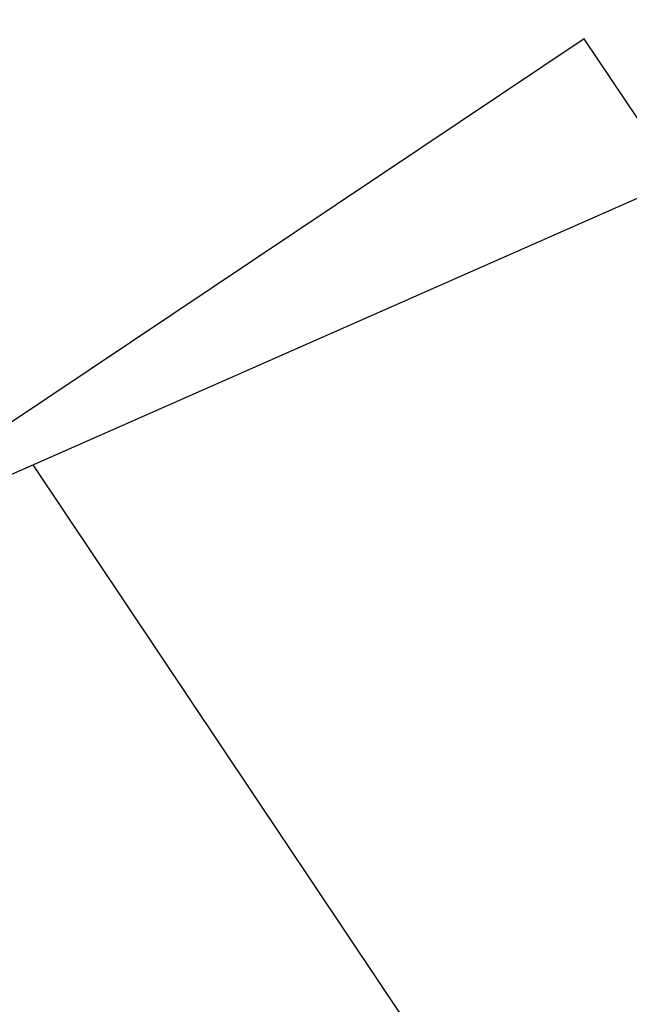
# Model space of a CAD drawing. Header units: millimetres. Extents: x 0 to 210, y 0 to 297.
# Tile 40 of 73: x 54.3717 to 54.3833, y 151.8526 to 151.8713. Entities that reach past the tile are written whole.
import ezdxf
from ezdxf.enums import TextEntityAlignment as Align

# ---------------------------------------------------------------- set-up
doc = ezdxf.new("R2010")
doc.units = ezdxf.units.MM
doc.header["$LTSCALE"] = 19.36
doc.layers.get('0').update_dxf_attribs({"linetype": 'CONTINUOUS'})
doc.layers.add('Z_DIM_2D', color=7, linetype='CONTINUOUS')
doc.styles.add('TEXTSTYLE_3', font='helveticaneueltw1g-ltcn.otf')
doc.styles.add('TEXTSTYLE_4', font='gdt', dxfattribs={"width": 0.7})
doc.dimstyles.new('DIMSTYLE_1', dxfattribs={"dimtxt": 1.4, "dimasz": 3.5, "dimexe": 1.5, "dimexo": 0, "dimgap": 0.35, "dimtad": 0, "dimtih": 1, "dimtoh": 1, "dimlfac": 12.000000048, "dimdsep": 46, "dimtxsty": 'TEXTSTYLE_3', "dimblk": '_FILLED', "dimblk1": '_FILLED', "dimblk2": '_FILLED', "dimcen": 0.09, "dimclrt": 5, "dimazin": 2, "dimtol": 1, "dimtp": 0.3, "dimtm": 0.3, "dimtfac": 1, "dimtofl": 0, "dimtmove": 0, "dimatfit": 3, "dimldrblk": '_FILLED', "dimfxl": 1, "dimtolj": 1, "dimarcsym": 0})
doc.dimstyles.new('DIMSTYLE_3', dxfattribs={"dimtxt": 1.4, "dimasz": 3.5, "dimexe": 1.5, "dimexo": 0, "dimgap": 0.35, "dimtad": 0, "dimtih": 1, "dimtoh": 1, "dimdec": 3, "dimlfac": 12.000000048, "dimdsep": 46, "dimtxsty": 'TEXTSTYLE_3', "dimblk": '_FILLED', "dimblk1": '_FILLED', "dimblk2": '_FILLED', "dimcen": 0.09, "dimclrt": 5, "dimazin": 2, "dimtol": 1, "dimtp": 0.3, "dimtm": 0.3, "dimtfac": 1, "dimtdec": 3, "dimtofl": 0, "dimtmove": 0, "dimatfit": 3, "dimldrblk": '_FILLED', "dimfxl": 1, "dimtolj": 1, "dimarcsym": 0})
doc.dimstyles.new('DIMSTYLE_4', dxfattribs={"dimtxt": 1.4, "dimasz": 3.5, "dimexe": 1.5, "dimexo": 0, "dimgap": 0.35, "dimtad": 0, "dimtih": 1, "dimtoh": 1, "dimdec": 3, "dimlfac": 12.000000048, "dimdsep": 46, "dimtxsty": 'TEXTSTYLE_3', "dimblk": '_FILLED', "dimblk1": '_FILLED', "dimblk2": '_FILLED', "dimcen": 0.09, "dimclrt": 5, "dimazin": 2, "dimtol": 1, "dimtp": 0.4, "dimtm": 0.4, "dimtfac": 1, "dimtdec": 3, "dimtofl": 0, "dimtmove": 0, "dimatfit": 3, "dimldrblk": '_FILLED', "dimfxl": 1, "dimtolj": 1, "dimarcsym": 0})

# ---------------------------------------------------------------- blocks, each defined once
blk = doc.blocks.new('*D0')
at = {"layer": 'Z_DIM_2D', "color": 2, "linetype": 'CONTINUOUS'}
blk.add_line((53.7385570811, 152.5150399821), (53.7385570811, 147.3402091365), dxfattribs=at)
at = {"layer": 'Z_DIM_2D', "color": 5, "linetype": 'CONTINUOUS'}
for s, height, style, p in [('0.3', 0.98, 'TEXTSTYLE_3', (54.2285570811, 146.6402091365)), ('`', 0.98, 'TEXTSTYLE_4', (54.2285570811, 144.9946867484)), ('34.48', 1.4, 'TEXTSTYLE_3', (54.4385570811, 143.8513534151))]:
    blk.add_text(s, height=height, rotation=90, dxfattribs=dict(at, style=style)).set_placement(p, align=Align.RIGHT)
blk = doc.blocks.new('_FILLED')
at = {"color": 0, "linetype": 'BYBLOCK'}
blk.add_solid([(0, 0), (-1, 0.125), (-1, -0.125)], dxfattribs=at)
blk = doc.blocks.new('_NONE')
blk = doc.blocks.new('*D2')
at = {"layer": 'Z_DIM_2D', "color": 2, "linetype": 'CONTINUOUS'}
for p, q in [((54.1564952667, 152.4525399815), (54.1564952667, 150.5886575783)), ((54.1564952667, 150.5886575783), (56.1076576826, 150.163455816)), ((56.1076576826, 150.163455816), (56.1076576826, 147.3402091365))]:
    blk.add_line(p, q, dxfattribs=at)
at = {"layer": 'Z_DIM_2D', "color": 5, "linetype": 'CONTINUOUS'}
for s, height, style, p in [('0.3', 0.98, 'TEXTSTYLE_3', (56.5976576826, 146.6402091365)), ('`', 0.98, 'TEXTSTYLE_4', (56.5976576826, 144.9946867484)), ('39.5', 1.4, 'TEXTSTYLE_3', (56.8076576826, 143.8513534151))]:
    blk.add_text(s, height=height, rotation=90, dxfattribs=dict(at, style=style)).set_placement(p, align=Align.RIGHT)
blk = doc.blocks.new('*D3')
at = {"layer": 'Z_DIM_2D', "color": 2, "linetype": 'CONTINUOUS'}
for p, q in [((60.8231622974, 152.4525399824), (60.8231622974, 150.4755057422)), ((60.8231622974, 150.4755057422), (58.7593553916, 149.977222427)), ((58.7593553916, 149.977222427), (58.7593553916, 147.3402091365))]:
    blk.add_line(p, q, dxfattribs=at)
at = {"layer": 'Z_DIM_2D', "color": 5, "linetype": 'CONTINUOUS'}
for s, height, style, p in [('0.3', 0.98, 'TEXTSTYLE_3', (59.2493553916, 146.6402091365)), ('`', 0.98, 'TEXTSTYLE_4', (59.2493553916, 144.9946867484)), ('119.5', 1.4, 'TEXTSTYLE_3', (59.4593553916, 143.8513534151))]:
    blk.add_text(s, height=height, rotation=90, dxfattribs=dict(at, style=style)).set_placement(p, align=Align.RIGHT)
blk = doc.blocks.new('*D4')
at = {"layer": 'Z_DIM_2D', "color": 2, "linetype": 'CONTINUOUS'}
blk.add_line((61.2648277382, 152.5150399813), (61.2648277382, 147.3402091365), dxfattribs=at)
at = {"layer": 'Z_DIM_2D', "color": 5, "linetype": 'CONTINUOUS'}
for s, height, style, p in [('0.3', 0.98, 'TEXTSTYLE_3', (61.7548277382, 146.6402091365)), ('`', 0.98, 'TEXTSTYLE_4', (61.7548277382, 144.9946867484)), ('124.8', 1.4, 'TEXTSTYLE_3', (61.9648277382, 143.8513534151))]:
    blk.add_text(s, height=height, rotation=90, dxfattribs=dict(at, style=style)).set_placement(p, align=Align.RIGHT)
blk = doc.blocks.new('*D5')
at = {"layer": 'Z_DIM_2D', "color": 2, "linetype": 'CONTINUOUS'}
blk.add_line((63.7398285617, 152.5150399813), (63.7398285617, 147.3402091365), dxfattribs=at)
at = {"layer": 'Z_DIM_2D', "color": 5, "linetype": 'CONTINUOUS'}
for s, height, style, p in [('0.3', 0.98, 'TEXTSTYLE_3', (64.2298285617, 146.6402091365)), ('`', 0.98, 'TEXTSTYLE_4', (64.2298285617, 144.9946867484)), ('154.5', 1.4, 'TEXTSTYLE_3', (64.4398285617, 143.8513534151))]:
    blk.add_text(s, height=height, rotation=90, dxfattribs=dict(at, style=style)).set_placement(p, align=Align.RIGHT)
blk = doc.blocks.new('*D6')
at = {"layer": 'Z_DIM_2D', "color": 2, "linetype": 'CONTINUOUS'}
for p, q in [((64.1564952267, 152.4525399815), (64.1564952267, 150.6542908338)), ((64.1564952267, 150.6542908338), (65.4583074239, 149.952707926)), ((65.4583074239, 149.952707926), (65.4583074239, 147.3402091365))]:
    blk.add_line(p, q, dxfattribs=at)
at = {"layer": 'Z_DIM_2D', "color": 5, "linetype": 'CONTINUOUS'}
for s, height, style, p in [('0.3', 0.98, 'TEXTSTYLE_3', (65.9483074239, 146.6402091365)), ('`', 0.98, 'TEXTSTYLE_4', (65.9483074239, 144.9946867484)), ('159.5', 1.4, 'TEXTSTYLE_3', (66.1583074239, 143.8513534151))]:
    blk.add_text(s, height=height, rotation=90, dxfattribs=dict(at, style=style)).set_placement(p, align=Align.RIGHT)
blk = doc.blocks.new('*D7')
at = {"layer": 'Z_DIM_2D', "color": 2, "linetype": 'CONTINUOUS'}
blk.add_line((67.0731618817, 152.5150399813), (67.0731618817, 147.3402091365), dxfattribs=at)
at = {"layer": 'Z_DIM_2D', "color": 5, "linetype": 'CONTINUOUS'}
for s, height, style, p in [('0.3', 0.98, 'TEXTSTYLE_3', (67.5631618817, 146.6402091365)), ('`', 0.98, 'TEXTSTYLE_4', (67.5631618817, 144.9946867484)), ('194.5', 1.4, 'TEXTSTYLE_3', (67.7731618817, 143.8513534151))]:
    blk.add_text(s, height=height, rotation=90, dxfattribs=dict(at, style=style)).set_placement(p, align=Align.RIGHT)
blk = doc.blocks.new('*D8')
at = {"layer": 'Z_DIM_2D', "color": 2, "linetype": 'CONTINUOUS'}
for p, q in [((67.4898285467, 152.4525399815), (67.4898285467, 150.3189837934)), ((67.4898285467, 150.3189837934), (68.8730183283, 150.0200138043)), ((68.8730183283, 150.0200138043), (68.8730183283, 147.3402091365))]:
    blk.add_line(p, q, dxfattribs=at)
at = {"layer": 'Z_DIM_2D', "color": 5, "linetype": 'CONTINUOUS'}
for s, height, style, p in [('0.3', 0.98, 'TEXTSTYLE_3', (69.3630183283, 146.6402091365)), ('`', 0.98, 'TEXTSTYLE_4', (69.3630183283, 144.9946867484)), ('199.5', 1.4, 'TEXTSTYLE_3', (69.5730183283, 143.8513534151))]:
    blk.add_text(s, height=height, rotation=90, dxfattribs=dict(at, style=style)).set_placement(p, align=Align.RIGHT)
blk = doc.blocks.new('*D9')
at = {"layer": 'Z_DIM_2D', "color": 2, "linetype": 'CONTINUOUS'}
blk.add_line((70.8231622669, 152.4525399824), (70.8231622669, 147.3402091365), dxfattribs=at)
at = {"layer": 'Z_DIM_2D', "color": 5, "linetype": 'CONTINUOUS'}
for s, height, style, p in [('0.3', 0.98, 'TEXTSTYLE_3', (71.3131622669, 146.6402091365)), ('`', 0.98, 'TEXTSTYLE_4', (71.3131622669, 144.9946867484)), ('239.5', 1.4, 'TEXTSTYLE_3', (71.5231622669, 143.8513534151))]:
    blk.add_text(s, height=height, rotation=90, dxfattribs=dict(at, style=style)).set_placement(p, align=Align.RIGHT)
blk = doc.blocks.new('*D10')
at = {"layer": 'Z_DIM_2D', "color": 2, "linetype": 'CONTINUOUS'}
for p, q in [((71.2398281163, 152.5150416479), (71.2398281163, 150.1321599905)), ((71.2398281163, 150.1321599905), (72.6999055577, 149.7999711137)), ((72.6999055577, 149.7999711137), (72.6999055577, 147.3402091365))]:
    blk.add_line(p, q, dxfattribs=at)
at = {"layer": 'Z_DIM_2D', "color": 5, "linetype": 'CONTINUOUS'}
for s, height, style, p in [('0.3', 0.98, 'TEXTSTYLE_3', (73.1899055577, 146.6402091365)), ('`', 0.98, 'TEXTSTYLE_4', (73.1899055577, 144.9946867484)), ('244.5', 1.4, 'TEXTSTYLE_3', (73.3999055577, 143.8513534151))]:
    blk.add_text(s, height=height, rotation=90, dxfattribs=dict(at, style=style)).set_placement(p, align=Align.RIGHT)
blk = doc.blocks.new('*D11')
at = {"layer": 'Z_DIM_2D', "color": 2, "linetype": 'CONTINUOUS'}
blk.add_line((74.181494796, 152.4525416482), (74.181494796, 147.3402091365), dxfattribs=at)
at = {"layer": 'Z_DIM_2D', "color": 5, "linetype": 'CONTINUOUS'}
for s, height, style, p in [('0.3', 0.98, 'TEXTSTYLE_3', (74.671494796, 146.6402091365)), ('`', 0.98, 'TEXTSTYLE_4', (74.671494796, 144.9946867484)), ('279.8', 1.4, 'TEXTSTYLE_3', (74.881494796, 143.8513534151))]:
    blk.add_text(s, height=height, rotation=90, dxfattribs=dict(at, style=style)).set_placement(p, align=Align.RIGHT)
blk = doc.blocks.new('*D12')
at = {"layer": 'Z_DIM_2D', "color": 2, "linetype": 'CONTINUOUS'}
for p, q in [((74.5981618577, 152.5150416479), (74.5981618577, 150.3484979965)), ((74.5981618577, 150.3484979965), (75.7033082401, 149.7638455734)), ((75.7033082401, 149.7638455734), (75.7033082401, 147.3402091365))]:
    blk.add_line(p, q, dxfattribs=at)
at = {"layer": 'Z_DIM_2D', "color": 5, "linetype": 'CONTINUOUS'}
for s, height, style, p in [('0.3', 0.98, 'TEXTSTYLE_3', (76.1933082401, 146.6402091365)), ('`', 0.98, 'TEXTSTYLE_4', (76.1933082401, 144.9946867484)), ('284.8', 1.4, 'TEXTSTYLE_3', (76.4033082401, 143.8513534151))]:
    blk.add_text(s, height=height, rotation=90, dxfattribs=dict(at, style=style)).set_placement(p, align=Align.RIGHT)
blk = doc.blocks.new('*D13')
at = {"layer": 'Z_DIM_2D', "color": 2, "linetype": 'CONTINUOUS'}
blk.add_line((77.0731614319, 152.5150416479), (77.0731614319, 147.3402091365), dxfattribs=at)
at = {"layer": 'Z_DIM_2D', "color": 5, "linetype": 'CONTINUOUS'}
for s, height, style, p in [('0.3', 0.98, 'TEXTSTYLE_3', (77.5631614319, 146.6402091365)), ('`', 0.98, 'TEXTSTYLE_4', (77.5631614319, 144.9946867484)), ('314.5', 1.4, 'TEXTSTYLE_3', (77.7731614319, 143.8513534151))]:
    blk.add_text(s, height=height, rotation=90, dxfattribs=dict(at, style=style)).set_placement(p, align=Align.RIGHT)
blk = doc.blocks.new('*D14')
at = {"layer": 'Z_DIM_2D', "color": 2, "linetype": 'CONTINUOUS'}
for p, q in [((77.4964006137, 152.4525399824), (77.4964006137, 150.2411179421)), ((77.4964006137, 150.2411179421), (78.5715100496, 149.8584363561)), ((78.5715100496, 149.8584363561), (78.5715100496, 147.3402091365))]:
    blk.add_line(p, q, dxfattribs=at)
at = {"layer": 'Z_DIM_2D', "color": 5, "linetype": 'CONTINUOUS'}
for s, height, style, p in [('0.3', 0.98, 'TEXTSTYLE_3', (79.0615100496, 146.6402091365)), ('`', 0.98, 'TEXTSTYLE_4', (79.0615100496, 144.9946867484)), ('319.58', 1.4, 'TEXTSTYLE_3', (79.2715100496, 143.8513534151))]:
    blk.add_text(s, height=height, rotation=90, dxfattribs=dict(at, style=style)).set_placement(p, align=Align.RIGHT)
blk = doc.blocks.new('*D15')
at = {"layer": 'Z_DIM_2D', "color": 2, "linetype": 'CONTINUOUS'}
blk.add_line((80.4064951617, 152.5150399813), (80.4064951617, 147.3402091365), dxfattribs=at)
at = {"layer": 'Z_DIM_2D', "color": 5, "linetype": 'CONTINUOUS'}
for s, height, style, p in [('0.3', 0.98, 'TEXTSTYLE_3', (80.8964951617, 146.6402091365)), ('`', 0.98, 'TEXTSTYLE_4', (80.8964951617, 144.9946867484)), ('354.5', 1.4, 'TEXTSTYLE_3', (81.1064951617, 143.8513534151))]:
    blk.add_text(s, height=height, rotation=90, dxfattribs=dict(at, style=style)).set_placement(p, align=Align.RIGHT)
blk = doc.blocks.new('*D16')
at = {"layer": 'Z_DIM_2D', "color": 2, "linetype": 'CONTINUOUS'}
for p, q in [((80.8231618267, 152.4525399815), (80.8231618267, 150.226667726)), ((80.8231618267, 150.226667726), (81.9329292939, 150.0991071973)), ((81.9329292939, 150.0991071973), (81.9329292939, 147.3402091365))]:
    blk.add_line(p, q, dxfattribs=at)
at = {"layer": 'Z_DIM_2D', "color": 5, "linetype": 'CONTINUOUS'}
for s, height, style, p in [('0.3', 0.98, 'TEXTSTYLE_3', (82.4229292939, 146.6402091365)), ('`', 0.98, 'TEXTSTYLE_4', (82.4229292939, 144.9946867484)), ('359.5', 1.4, 'TEXTSTYLE_3', (82.6329292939, 143.8513534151))]:
    blk.add_text(s, height=height, rotation=90, dxfattribs=dict(at, style=style)).set_placement(p, align=Align.RIGHT)
blk = doc.blocks.new('*D17')
at = {"layer": 'Z_DIM_2D', "color": 2, "linetype": 'CONTINUOUS'}
for p, q in [((84.1564951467, 152.4525399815), (84.1564951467, 150.0512520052)), ((84.1564951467, 150.0512520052), (83.757416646, 149.5622699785)), ((83.757416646, 149.5622699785), (83.757416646, 147.3402091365))]:
    blk.add_line(p, q, dxfattribs=at)
at = {"layer": 'Z_DIM_2D', "color": 5, "linetype": 'CONTINUOUS'}
for s, height, style, p in [('0.3', 0.98, 'TEXTSTYLE_3', (84.247416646, 146.6402091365)), ('`', 0.98, 'TEXTSTYLE_4', (84.247416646, 144.9946867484)), ('399.5', 1.4, 'TEXTSTYLE_3', (84.457416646, 143.8513534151))]:
    blk.add_text(s, height=height, rotation=90, dxfattribs=dict(at, style=style)).set_placement(p, align=Align.RIGHT)
blk = doc.blocks.new('*D18')
at = {"layer": 'Z_DIM_2D', "color": 2, "linetype": 'CONTINUOUS'}
for p, q in [((84.5731618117, 152.5150399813), (84.5731618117, 150.0725120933)), ((84.5731618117, 150.0725120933), (85.5007438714, 149.8599112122)), ((85.5007438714, 149.8599112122), (85.5007438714, 147.3402091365))]:
    blk.add_line(p, q, dxfattribs=at)
at = {"layer": 'Z_DIM_2D', "color": 5, "linetype": 'CONTINUOUS'}
for s, height, style, p in [('0.3', 0.98, 'TEXTSTYLE_3', (85.9907438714, 146.6402091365)), ('`', 0.98, 'TEXTSTYLE_4', (85.9907438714, 144.9946867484)), ('404.5', 1.4, 'TEXTSTYLE_3', (86.2007438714, 143.8513534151))]:
    blk.add_text(s, height=height, rotation=90, dxfattribs=dict(at, style=style)).set_placement(p, align=Align.RIGHT)
blk = doc.blocks.new('*D19')
at = {"layer": 'Z_DIM_2D', "color": 2, "linetype": 'CONTINUOUS'}
blk.add_line((87.0731618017, 152.5150399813), (87.0731618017, 147.3402091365), dxfattribs=at)
at = {"layer": 'Z_DIM_2D', "color": 5, "linetype": 'CONTINUOUS'}
for s, height, style, p in [('0.3', 0.98, 'TEXTSTYLE_3', (87.5631618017, 146.6402091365)), ('`', 0.98, 'TEXTSTYLE_4', (87.5631618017, 144.9946867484)), ('434.5', 1.4, 'TEXTSTYLE_3', (87.7731618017, 143.8513534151))]:
    blk.add_text(s, height=height, rotation=90, dxfattribs=dict(at, style=style)).set_placement(p, align=Align.RIGHT)
blk = doc.blocks.new('*D20')
at = {"layer": 'Z_DIM_2D', "color": 2, "linetype": 'CONTINUOUS'}
for p, q in [((87.5148285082, 152.4525399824), (87.5148285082, 150.0970940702)), ((87.5148285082, 150.0970940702), (88.5834566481, 149.7144124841)), ((88.5834566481, 149.7144124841), (88.5834566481, 147.3402091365))]:
    blk.add_line(p, q, dxfattribs=at)
at = {"layer": 'Z_DIM_2D', "color": 5, "linetype": 'CONTINUOUS'}
for s, height, style, p in [('0.3', 0.98, 'TEXTSTYLE_3', (89.0734566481, 146.6402091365)), ('`', 0.98, 'TEXTSTYLE_4', (89.0734566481, 144.9946867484)), ('439.8', 1.4, 'TEXTSTYLE_3', (89.2834566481, 143.8513534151))]:
    blk.add_text(s, height=height, rotation=90, dxfattribs=dict(at, style=style)).set_placement(p, align=Align.RIGHT)
blk = doc.blocks.new('*D21')
at = {"layer": 'Z_DIM_2D', "color": 2, "linetype": 'CONTINUOUS'}
for p, q in [((87.9314951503, 152.5150416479), (87.9314951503, 150.3947353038)), ((87.9314951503, 150.3947353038), (90.1779632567, 149.8632331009)), ((90.1779632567, 149.8632331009), (90.1779632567, 147.3402091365))]:
    blk.add_line(p, q, dxfattribs=at)
at = {"layer": 'Z_DIM_2D', "color": 5, "linetype": 'CONTINUOUS'}
for s, height, style, p in [('0.3', 0.98, 'TEXTSTYLE_3', (90.6679632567, 146.6402091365)), ('`', 0.98, 'TEXTSTYLE_4', (90.6679632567, 144.9946867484)), ('444.8', 1.4, 'TEXTSTYLE_3', (90.8779632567, 143.8513534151))]:
    blk.add_text(s, height=height, rotation=90, dxfattribs=dict(at, style=style)).set_placement(p, align=Align.RIGHT)
blk = doc.blocks.new('*D22')
at = {"layer": 'Z_DIM_2D', "color": 2, "linetype": 'CONTINUOUS'}
for p, q in [((93.7398284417, 152.5150399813), (93.7398284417, 150.3119277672)), ((93.7398284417, 150.3119277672), (92.1707702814, 149.6741251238)), ((92.1707702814, 149.6741251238), (92.1707702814, 147.3402091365))]:
    blk.add_line(p, q, dxfattribs=at)
at = {"layer": 'Z_DIM_2D', "color": 5, "linetype": 'CONTINUOUS'}
for s, height, style, p in [('0.3', 0.98, 'TEXTSTYLE_3', (92.6607702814, 146.6402091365)), ('`', 0.98, 'TEXTSTYLE_4', (92.6607702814, 144.9946867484)), ('514.5', 1.4, 'TEXTSTYLE_3', (92.8707702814, 143.8513534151))]:
    blk.add_text(s, height=height, rotation=90, dxfattribs=dict(at, style=style)).set_placement(p, align=Align.RIGHT)
blk = doc.blocks.new('*D23')
at = {"layer": 'Z_DIM_2D', "color": 2, "linetype": 'CONTINUOUS'}
blk.add_line((94.1564972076, 152.4525399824), (94.1564972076, 147.3402091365), dxfattribs=at)
at = {"layer": 'Z_DIM_2D', "color": 5, "linetype": 'CONTINUOUS'}
for s, height, style, p in [('0.3', 0.98, 'TEXTSTYLE_3', (94.6464972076, 146.6402091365)), ('`', 0.98, 'TEXTSTYLE_4', (94.6464972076, 144.9946867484)), ('519.5', 1.4, 'TEXTSTYLE_3', (94.8564972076, 143.8513534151))]:
    blk.add_text(s, height=height, rotation=90, dxfattribs=dict(at, style=style)).set_placement(p, align=Align.RIGHT)
blk = doc.blocks.new('*D24')
at = {"layer": 'Z_DIM_2D', "color": 2, "linetype": 'CONTINUOUS'}
for p, q in [((94.5731613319, 152.5150416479), (94.5731613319, 150.2973114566)), ((94.5731613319, 150.2973114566), (96.1171741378, 149.7020289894)), ((96.1171741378, 149.7020289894), (96.1171741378, 147.3402091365))]:
    blk.add_line(p, q, dxfattribs=at)
at = {"layer": 'Z_DIM_2D', "color": 5, "linetype": 'CONTINUOUS'}
for s, height, style, p in [('0.3', 0.98, 'TEXTSTYLE_3', (96.6071741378, 146.6402091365)), ('`', 0.98, 'TEXTSTYLE_4', (96.6071741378, 144.9946867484)), ('524.5', 1.4, 'TEXTSTYLE_3', (96.8171741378, 143.8513534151))]:
    blk.add_text(s, height=height, rotation=90, dxfattribs=dict(at, style=style)).set_placement(p, align=Align.RIGHT)
blk = doc.blocks.new('*D25')
at = {"layer": 'Z_DIM_2D', "color": 2, "linetype": 'CONTINUOUS'}
for p, q in [((100.4064946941, 152.5150416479), (100.4064946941, 150.26249391)), ((100.4064946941, 150.26249391), (98.4871133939, 149.6645539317)), ((98.4871133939, 149.6645539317), (98.4871133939, 147.3402091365))]:
    blk.add_line(p, q, dxfattribs=at)
at = {"layer": 'Z_DIM_2D', "color": 5, "linetype": 'CONTINUOUS'}
for s, height, style, p in [('0.3', 0.98, 'TEXTSTYLE_3', (98.9771133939, 146.6402091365)), ('`', 0.98, 'TEXTSTYLE_4', (98.9771133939, 144.9946867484)), ('594.5', 1.4, 'TEXTSTYLE_3', (99.1871133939, 143.8513534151))]:
    blk.add_text(s, height=height, rotation=90, dxfattribs=dict(at, style=style)).set_placement(p, align=Align.RIGHT)
blk = doc.blocks.new('*D26')
at = {"layer": 'Z_DIM_2D', "color": 2, "linetype": 'CONTINUOUS'}
blk.add_line((100.8237204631, 152.4525399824), (100.8237204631, 147.3402091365), dxfattribs=at)
at = {"layer": 'Z_DIM_2D', "color": 5, "linetype": 'CONTINUOUS'}
for s, height, style, p in [('0.3', 0.98, 'TEXTSTYLE_3', (101.3137204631, 146.6402091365)), ('`', 0.98, 'TEXTSTYLE_4', (101.3137204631, 144.9946867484)), ('599.51', 1.4, 'TEXTSTYLE_3', (101.5237204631, 143.8513534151))]:
    blk.add_text(s, height=height, rotation=90, dxfattribs=dict(at, style=style)).set_placement(p, align=Align.RIGHT)
blk = doc.blocks.new('*D27')
at = {"layer": 'Z_DIM_2D', "color": 2, "linetype": 'CONTINUOUS'}
for p, q in [((101.2648297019, 152.5150416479), (101.2648297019, 150.2287559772)), ((101.2648297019, 150.2287559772), (103.0178582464, 149.6308159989)), ((103.0178582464, 149.6308159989), (103.0178582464, 147.3402091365))]:
    blk.add_line(p, q, dxfattribs=at)
at = {"layer": 'Z_DIM_2D', "color": 5, "linetype": 'CONTINUOUS'}
for s, height, style, p in [('0.3', 0.98, 'TEXTSTYLE_3', (103.5078582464, 146.6402091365)), ('`', 0.98, 'TEXTSTYLE_4', (103.5078582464, 144.9946867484)), ('604.8', 1.4, 'TEXTSTYLE_3', (103.7178582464, 143.8513534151))]:
    blk.add_text(s, height=height, rotation=90, dxfattribs=dict(at, style=style)).set_placement(p, align=Align.RIGHT)
blk = doc.blocks.new('*D28')
at = {"layer": 'Z_DIM_2D', "color": 2, "linetype": 'CONTINUOUS'}
for p, q in [((107.0731617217, 152.5150399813), (107.0731617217, 150.3866430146)), ((107.0731617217, 150.3866430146), (105.5114158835, 149.6558274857)), ((105.5114158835, 149.6558274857), (105.5114158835, 147.3402091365))]:
    blk.add_line(p, q, dxfattribs=at)
at = {"layer": 'Z_DIM_2D', "color": 5, "linetype": 'CONTINUOUS'}
for s, height, style, p in [('0.3', 0.98, 'TEXTSTYLE_3', (106.0014158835, 146.6402091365)), ('`', 0.98, 'TEXTSTYLE_4', (106.0014158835, 144.9946867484)), ('674.5', 1.4, 'TEXTSTYLE_3', (106.2114158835, 143.8513534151))]:
    blk.add_text(s, height=height, rotation=90, dxfattribs=dict(at, style=style)).set_placement(p, align=Align.RIGHT)
blk = doc.blocks.new('*D29')
at = {"layer": 'Z_DIM_2D', "color": 2, "linetype": 'CONTINUOUS'}
blk.add_line((107.4898283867, 152.4525399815), (107.4898283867, 147.3402091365), dxfattribs=at)
at = {"layer": 'Z_DIM_2D', "color": 5, "linetype": 'CONTINUOUS'}
for s, height, style, p in [('0.3', 0.98, 'TEXTSTYLE_3', (107.9798283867, 146.6402091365)), ('`', 0.98, 'TEXTSTYLE_4', (107.9798283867, 144.9946867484)), ('679.5', 1.4, 'TEXTSTYLE_3', (108.1898283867, 143.8513534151))]:
    blk.add_text(s, height=height, rotation=90, dxfattribs=dict(at, style=style)).set_placement(p, align=Align.RIGHT)
blk = doc.blocks.new('*D30')
at = {"layer": 'Z_DIM_2D', "color": 2, "linetype": 'CONTINUOUS'}
for p, q in [((107.9064950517, 152.5150399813), (107.9064950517, 150.3866430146)), ((107.9064950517, 150.3866430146), (108.9661802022, 150.0544541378)), ((108.9661802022, 150.0544541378), (108.9661802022, 147.3402091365))]:
    blk.add_line(p, q, dxfattribs=at)
at = {"layer": 'Z_DIM_2D', "color": 5, "linetype": 'CONTINUOUS'}
for s, height, style, p in [('0.3', 0.98, 'TEXTSTYLE_3', (109.4561802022, 146.6402091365)), ('`', 0.98, 'TEXTSTYLE_4', (109.4561802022, 144.9946867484)), ('684.5', 1.4, 'TEXTSTYLE_3', (109.6661802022, 143.8513534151))]:
    blk.add_text(s, height=height, rotation=90, dxfattribs=dict(at, style=style)).set_placement(p, align=Align.RIGHT)
blk = doc.blocks.new('*D31')
at = {"layer": 'Z_DIM_2D', "color": 2, "linetype": 'CONTINUOUS'}
blk.add_line((110.4064950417, 152.5150399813), (110.4064950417, 147.3402091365), dxfattribs=at)
at = {"layer": 'Z_DIM_2D', "color": 5, "linetype": 'CONTINUOUS'}
for s, height, style, p in [('0.3', 0.98, 'TEXTSTYLE_3', (110.8964950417, 146.6402091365)), ('`', 0.98, 'TEXTSTYLE_4', (110.8964950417, 144.9946867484)), ('714.5', 1.4, 'TEXTSTYLE_3', (111.1064950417, 143.8513534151))]:
    blk.add_text(s, height=height, rotation=90, dxfattribs=dict(at, style=style)).set_placement(p, align=Align.RIGHT)
blk = doc.blocks.new('*D32')
at = {"layer": 'Z_DIM_2D', "color": 2, "linetype": 'CONTINUOUS'}
for p, q in [((110.8231617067, 152.4525399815), (110.8231617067, 150.1541108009)), ((110.8231617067, 150.1541108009), (112.2216311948, 149.6558274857)), ((112.2216311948, 149.6558274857), (112.2216311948, 147.3402091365))]:
    blk.add_line(p, q, dxfattribs=at)
at = {"layer": 'Z_DIM_2D', "color": 5, "linetype": 'CONTINUOUS'}
for s, height, style, p in [('0.3', 0.98, 'TEXTSTYLE_3', (112.7116311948, 146.6402091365)), ('`', 0.98, 'TEXTSTYLE_4', (112.7116311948, 144.9946867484)), ('719.5', 1.4, 'TEXTSTYLE_3', (112.9216311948, 143.8513534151))]:
    blk.add_text(s, height=height, rotation=90, dxfattribs=dict(at, style=style)).set_placement(p, align=Align.RIGHT)
blk = doc.blocks.new('*D33')
at = {"layer": 'Z_DIM_2D', "color": 2, "linetype": 'CONTINUOUS'}
blk.add_line((114.1814945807, 152.4525416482), (114.1814945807, 147.3402091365), dxfattribs=at)
at = {"layer": 'Z_DIM_2D', "color": 5, "linetype": 'CONTINUOUS'}
for s, height, style, p in [('0.3', 0.98, 'TEXTSTYLE_3', (114.6714945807, 146.6402091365)), ('`', 0.98, 'TEXTSTYLE_4', (114.6714945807, 144.9946867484)), ('759.8', 1.4, 'TEXTSTYLE_3', (114.8814945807, 143.8513534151))]:
    blk.add_text(s, height=height, rotation=90, dxfattribs=dict(at, style=style)).set_placement(p, align=Align.RIGHT)
blk = doc.blocks.new('*D34')
at = {"layer": 'Z_DIM_2D', "color": 2, "linetype": 'CONTINUOUS'}
for p, q in [((114.5981629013, 152.5150416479), (114.5981629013, 149.6595853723)), ((114.5981629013, 149.6595853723), (115.9313297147, 149.2769037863)), ((115.9313297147, 149.2769037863), (115.9313297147, 147.3402091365))]:
    blk.add_line(p, q, dxfattribs=at)
at = {"layer": 'Z_DIM_2D', "color": 5, "linetype": 'CONTINUOUS'}
for s, height, style, p in [('0.3', 0.98, 'TEXTSTYLE_3', (116.4213297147, 146.6402091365)), ('`', 0.98, 'TEXTSTYLE_4', (116.4213297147, 144.9946867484)), ('764.8', 1.4, 'TEXTSTYLE_3', (116.6313297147, 143.8513534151))]:
    blk.add_text(s, height=height, rotation=90, dxfattribs=dict(at, style=style)).set_placement(p, align=Align.RIGHT)
blk = doc.blocks.new('*D35')
at = {"layer": 'Z_DIM_2D', "color": 2, "linetype": 'CONTINUOUS'}
blk.add_line((117.4898287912, 152.4525399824), (117.4898287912, 147.3402091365), dxfattribs=at)
at = {"layer": 'Z_DIM_2D', "color": 5, "linetype": 'CONTINUOUS'}
for s, height, style, p in [('0.3', 0.98, 'TEXTSTYLE_3', (117.9798287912, 146.6402091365)), ('`', 0.98, 'TEXTSTYLE_4', (117.9798287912, 144.9946867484)), ('799.5', 1.4, 'TEXTSTYLE_3', (118.1898287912, 143.8513534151))]:
    blk.add_text(s, height=height, rotation=90, dxfattribs=dict(at, style=style)).set_placement(p, align=Align.RIGHT)
blk = doc.blocks.new('*D36')
at = {"layer": 'Z_DIM_2D', "color": 2, "linetype": 'CONTINUOUS'}
for p, q in [((117.9064945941, 152.5150416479), (117.9064945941, 150.4501948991)), ((117.9064945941, 150.4501948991), (119.1426660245, 150.1270415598)), ((119.1426660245, 150.1270415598), (119.1426660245, 147.3402091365))]:
    blk.add_line(p, q, dxfattribs=at)
at = {"layer": 'Z_DIM_2D', "color": 5, "linetype": 'CONTINUOUS'}
for s, height, style, p in [('0.3', 0.98, 'TEXTSTYLE_3', (119.6326660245, 146.6402091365)), ('`', 0.98, 'TEXTSTYLE_4', (119.6326660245, 144.9946867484)), ('804.5', 1.4, 'TEXTSTYLE_3', (119.8426660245, 143.8513534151))]:
    blk.add_text(s, height=height, rotation=90, dxfattribs=dict(at, style=style)).set_placement(p, align=Align.RIGHT)
blk = doc.blocks.new('*D37')
at = {"layer": 'Z_DIM_2D', "color": 2, "linetype": 'CONTINUOUS'}
blk.add_line((120.4064950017, 152.5150399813), (120.4064950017, 147.3402091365), dxfattribs=at)
at = {"layer": 'Z_DIM_2D', "color": 5, "linetype": 'CONTINUOUS'}
for s, height, style, p in [('0.3', 0.98, 'TEXTSTYLE_3', (120.8964950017, 146.6402091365)), ('`', 0.98, 'TEXTSTYLE_4', (120.8964950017, 144.9946867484)), ('834.5', 1.4, 'TEXTSTYLE_3', (121.1064950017, 143.8513534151))]:
    blk.add_text(s, height=height, rotation=90, dxfattribs=dict(at, style=style)).set_placement(p, align=Align.RIGHT)
blk = doc.blocks.new('*D38')
at = {"layer": 'Z_DIM_2D', "color": 2, "linetype": 'CONTINUOUS'}
for p, q in [((120.8231616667, 152.4525399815), (120.8231616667, 150.5053541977)), ((120.8231616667, 150.5053541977), (121.8705266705, 150.1439326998)), ((121.8705266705, 150.1439326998), (121.8705266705, 147.3402091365))]:
    blk.add_line(p, q, dxfattribs=at)
at = {"layer": 'Z_DIM_2D', "color": 5, "linetype": 'CONTINUOUS'}
for s, height, style, p in [('0.3', 0.98, 'TEXTSTYLE_3', (122.3605266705, 146.6402091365)), ('`', 0.98, 'TEXTSTYLE_4', (122.3605266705, 144.9946867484)), ('839.5', 1.4, 'TEXTSTYLE_3', (122.5705266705, 143.8513534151))]:
    blk.add_text(s, height=height, rotation=90, dxfattribs=dict(at, style=style)).set_placement(p, align=Align.RIGHT)
blk = doc.blocks.new('*D39')
at = {"layer": 'Z_DIM_2D', "color": 2, "linetype": 'CONTINUOUS'}
blk.add_line((123.7398279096, 152.5150416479), (123.7398279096, 147.3402091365), dxfattribs=at)
at = {"layer": 'Z_DIM_2D', "color": 5, "linetype": 'CONTINUOUS'}
for s, height, style, p in [('0.3', 0.98, 'TEXTSTYLE_3', (124.2298279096, 146.6402091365)), ('`', 0.98, 'TEXTSTYLE_4', (124.2298279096, 144.9946867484)), ('874.5', 1.4, 'TEXTSTYLE_3', (124.4398279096, 143.8513534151))]:
    blk.add_text(s, height=height, rotation=90, dxfattribs=dict(at, style=style)).set_placement(p, align=Align.RIGHT)
blk = doc.blocks.new('*D40')
at = {"layer": 'Z_DIM_2D', "color": 2, "linetype": 'CONTINUOUS'}
for p, q in [((124.1564970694, 152.4525399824), (124.1564970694, 149.8243670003)), ((124.1564970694, 149.8243670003), (125.2688188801, 149.3779051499)), ((125.2688188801, 149.3779051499), (125.2688188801, 147.3402091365))]:
    blk.add_line(p, q, dxfattribs=at)
at = {"layer": 'Z_DIM_2D', "color": 5, "linetype": 'CONTINUOUS'}
for s, height, style, p in [('0.3', 0.98, 'TEXTSTYLE_3', (125.7588188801, 146.6402091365)), ('`', 0.98, 'TEXTSTYLE_4', (125.7588188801, 144.9946867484)), ('879.5', 1.4, 'TEXTSTYLE_3', (125.9688188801, 143.8513534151))]:
    blk.add_text(s, height=height, rotation=90, dxfattribs=dict(at, style=style)).set_placement(p, align=Align.RIGHT)
blk = doc.blocks.new('*D41')
at = {"layer": 'Z_DIM_2D', "color": 2, "linetype": 'CONTINUOUS'}
blk.add_line((127.5148295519, 152.4525416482), (127.5148295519, 147.3402091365), dxfattribs=at)
at = {"layer": 'Z_DIM_2D', "color": 5, "linetype": 'CONTINUOUS'}
for s, height, style, p in [('0.3', 0.98, 'TEXTSTYLE_3', (128.0048295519, 146.6402091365)), ('`', 0.98, 'TEXTSTYLE_4', (128.0048295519, 144.9946867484)), ('919.8', 1.4, 'TEXTSTYLE_3', (128.2148295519, 143.8513534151))]:
    blk.add_text(s, height=height, rotation=90, dxfattribs=dict(at, style=style)).set_placement(p, align=Align.RIGHT)
blk = doc.blocks.new('*D42')
at = {"layer": 'Z_DIM_2D', "color": 2, "linetype": 'CONTINUOUS'}
for p, q in [((127.931496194, 152.5150416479), (127.931496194, 149.5626678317)), ((127.931496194, 149.5626678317), (129.1644945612, 149.2437665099)), ((129.1644945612, 149.2437665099), (129.1644945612, 147.3402091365))]:
    blk.add_line(p, q, dxfattribs=at)
at = {"layer": 'Z_DIM_2D', "color": 5, "linetype": 'CONTINUOUS'}
for s, height, style, p in [('0.3', 0.98, 'TEXTSTYLE_3', (129.6544945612, 146.6402091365)), ('`', 0.98, 'TEXTSTYLE_4', (129.6544945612, 144.9946867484)), ('924.8', 1.4, 'TEXTSTYLE_3', (129.8644945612, 143.8513534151))]:
    blk.add_text(s, height=height, rotation=90, dxfattribs=dict(at, style=style)).set_placement(p, align=Align.RIGHT)
blk = doc.blocks.new('*D43')
at = {"layer": 'Z_DIM_2D', "color": 2, "linetype": 'CONTINUOUS'}
blk.add_line((130.8231616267, 152.4525399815), (130.8231616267, 147.3402091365), dxfattribs=at)
at = {"layer": 'Z_DIM_2D', "color": 5, "linetype": 'CONTINUOUS'}
for s, height, style, p in [('0.3', 0.98, 'TEXTSTYLE_3', (131.3131616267, 146.6402091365)), ('`', 0.98, 'TEXTSTYLE_4', (131.3131616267, 144.9946867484)), ('959.5', 1.4, 'TEXTSTYLE_3', (131.5231616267, 143.8513534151))]:
    blk.add_text(s, height=height, rotation=90, dxfattribs=dict(at, style=style)).set_placement(p, align=Align.RIGHT)
blk = doc.blocks.new('*D44')
at = {"layer": 'Z_DIM_2D', "color": 2, "linetype": 'CONTINUOUS'}
for p, q in [((131.2398282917, 152.5150399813), (131.2398282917, 149.9470103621)), ((131.2398282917, 149.9470103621), (132.3661309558, 149.4580283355)), ((132.3661309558, 149.4580283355), (132.3661309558, 147.3402091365))]:
    blk.add_line(p, q, dxfattribs=at)
at = {"layer": 'Z_DIM_2D', "color": 5, "linetype": 'CONTINUOUS'}
for s, height, style, p in [('0.3', 0.98, 'TEXTSTYLE_3', (132.8561309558, 146.6402091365)), ('`', 0.98, 'TEXTSTYLE_4', (132.8561309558, 144.9946867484)), ('964.5', 1.4, 'TEXTSTYLE_3', (133.0661309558, 143.8513534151))]:
    blk.add_text(s, height=height, rotation=90, dxfattribs=dict(at, style=style)).set_placement(p, align=Align.RIGHT)
blk = doc.blocks.new('*D45')
at = {"layer": 'Z_DIM_2D', "color": 2, "linetype": 'CONTINUOUS'}
blk.add_line((133.7398282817, 152.5150399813), (133.7398282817, 147.3402091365), dxfattribs=at)
at = {"layer": 'Z_DIM_2D', "color": 5, "linetype": 'CONTINUOUS'}
for s, height, style, p in [('0.3', 0.98, 'TEXTSTYLE_3', (134.2298282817, 146.6402091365)), ('`', 0.98, 'TEXTSTYLE_4', (134.2298282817, 144.9946867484)), ('994.5', 1.4, 'TEXTSTYLE_3', (134.4398282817, 143.8513534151))]:
    blk.add_text(s, height=height, rotation=90, dxfattribs=dict(at, style=style)).set_placement(p, align=Align.RIGHT)
blk = doc.blocks.new('*D46')
at = {"layer": 'Z_DIM_2D', "color": 2, "linetype": 'CONTINUOUS'}
for p, q in [((134.1564949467, 152.4525399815), (134.1564949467, 149.9044901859)), ((134.1564949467, 149.9044901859), (135.4063235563, 149.4580283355)), ((135.4063235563, 149.4580283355), (135.4063235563, 147.3402091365))]:
    blk.add_line(p, q, dxfattribs=at)
at = {"layer": 'Z_DIM_2D', "color": 5, "linetype": 'CONTINUOUS'}
for s, height, style, p in [('0.3', 0.98, 'TEXTSTYLE_3', (135.8963235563, 146.6402091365)), ('`', 0.98, 'TEXTSTYLE_4', (135.8963235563, 144.9946867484)), ('999.5', 1.4, 'TEXTSTYLE_3', (136.1063235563, 143.8513534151))]:
    blk.add_text(s, height=height, rotation=90, dxfattribs=dict(at, style=style)).set_placement(p, align=Align.RIGHT)
blk = doc.blocks.new('*D47')
at = {"layer": 'Z_DIM_2D', "color": 2, "linetype": 'CONTINUOUS'}
blk.add_line((140.8231620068, 152.4525399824), (140.8231620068, 147.3402091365), dxfattribs=at)
at = {"layer": 'Z_DIM_2D', "color": 5, "linetype": 'CONTINUOUS'}
for s, height, style, p in [('0.3', 0.98, 'TEXTSTYLE_3', (141.3131620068, 146.6402091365)), ('`', 0.98, 'TEXTSTYLE_4', (141.3131620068, 144.9946867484)), ('1079.5', 1.4, 'TEXTSTYLE_3', (141.5231620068, 143.8513534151))]:
    blk.add_text(s, height=height, rotation=90, dxfattribs=dict(at, style=style)).set_placement(p, align=Align.RIGHT)
blk = doc.blocks.new('*D48')
at = {"layer": 'Z_DIM_2D', "color": 2, "linetype": 'CONTINUOUS'}
for p, q in [((141.2564914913, 152.515040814), (141.2564914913, 150.0857324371)), ((141.2564914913, 150.0857324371), (142.5869183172, 149.5924983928)), ((142.5869183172, 149.5924983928), (142.5869183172, 147.3402091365))]:
    blk.add_line(p, q, dxfattribs=at)
at = {"layer": 'Z_DIM_2D', "color": 5, "linetype": 'CONTINUOUS'}
for s, height, style, p in [('0.3', 0.98, 'TEXTSTYLE_3', (143.0769183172, 146.6402091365)), ('`', 0.98, 'TEXTSTYLE_4', (143.0769183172, 144.9946867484)), ('1084.7', 1.4, 'TEXTSTYLE_3', (143.2869183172, 143.8513534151))]:
    blk.add_text(s, height=height, rotation=90, dxfattribs=dict(at, style=style)).set_placement(p, align=Align.RIGHT)
blk = doc.blocks.new('*D49')
at = {"layer": 'Z_DIM_2D', "color": 2, "linetype": 'CONTINUOUS'}
blk.add_line((144.1148274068, 152.6025399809), (144.1148274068, 147.3402091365), dxfattribs=at)
at = {"layer": 'Z_DIM_2D', "color": 5, "linetype": 'CONTINUOUS'}
for s, height, style, p in [('0.4', 0.98, 'TEXTSTYLE_3', (144.6048274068, 146.6402091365)), ('`', 0.98, 'TEXTSTYLE_4', (144.6048274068, 144.9946867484)), ('1119', 1.4, 'TEXTSTYLE_3', (144.8148274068, 143.8513534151))]:
    blk.add_text(s, height=height, rotation=90, dxfattribs=dict(at, style=style)).set_placement(p, align=Align.RIGHT)

msp = doc.modelspace()

# ---------------------------------------------------------------- linework, layer by layer
at = {"color": 6, "linetype": 'CONTINUOUS'}
for p, q in [((54.3823946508, 151.8709300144), (54.3714461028, 151.8636006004)), ((54.3892648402, 151.8606674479), (54.3823946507, 151.8709300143)), ((54.3719467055, 151.8628528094), (54.383035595, 151.8462884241))]:
    msp.add_line(p, q, dxfattribs=at)
at = {"color": 7, "linetype": 'CONTINUOUS'}
msp.add_line((54.320214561, 151.8400362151), (54.3854096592, 151.8687906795), dxfattribs=at)
at = {"color": 6, "linetype": 'CONTINUOUS'}
msp.add_circle((54.3669111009, 151.8712899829), 0.0562499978, dxfattribs=at)
at = {"color": 9, "linetype": 'CONTINUOUS'}
msp.add_arc((54.3669110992, 151.8712899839), 0.06041662, 16.5404119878, 343.4995184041, dxfattribs=at)

# ---------------------------------------------------------------- dimensions: what is measured, and where the dimension line sits
at = {"layer": 'Z_DIM_2D', "color": 2, "linetype": 'CONTINUOUS'}
for feature_location, offset, origin, dimstyle, picture, middle in [((144.1148274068, 152.6025399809), (0, -5.262330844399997), (50.8648277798, 152.6025399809), 'DIMSTYLE_4', '*D49', (144.1148274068, 143.3651842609)), ((71.2398281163, 152.5150416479), (1.4600774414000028, -5.174832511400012), (50.8648277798, 152.5150416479), 'DIMSTYLE_3', '*D10', (72.6999055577, 143.130109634)), ((74.5981618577, 152.5150416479), (1.1051463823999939, -5.174832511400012), (50.8648277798, 152.5150416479), 'DIMSTYLE_3', '*D12', (75.7033082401, 143.130109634)), ((77.0731614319, 152.5150416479), (0, -5.174832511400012), (50.8648277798, 152.5150416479), 'DIMSTYLE_3', '*D13', (77.0731614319, 143.130109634)), ((87.9314951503, 152.5150416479), (2.246468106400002, -5.174832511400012), (50.8648277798, 152.5150416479), 'DIMSTYLE_3', '*D21', (90.1779632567, 143.130109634)), ((94.5731613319, 152.5150416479), (1.5440128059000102, -5.174832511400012), (50.8648277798, 152.5150416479), 'DIMSTYLE_3', '*D24', (96.1171741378, 143.130109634)), ((100.4064946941, 152.5150416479), (-1.9193813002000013, -5.174832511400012), (50.8648277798, 152.5150416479), 'DIMSTYLE_3', '*D25', (98.4871133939, 143.130109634)), ((101.2648297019, 152.5150416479), (1.7530285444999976, -5.174832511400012), (50.8648277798, 152.5150416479), 'DIMSTYLE_3', '*D27', (103.0178582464, 143.130109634)), ((114.5981629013, 152.5150416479), (1.3331668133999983, -5.174832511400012), (50.8648277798, 152.5150416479), 'DIMSTYLE_3', '*D34', (115.9313297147, 143.130109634)), ((117.9064945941, 152.5150416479), (1.236171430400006, -5.174832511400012), (50.8648277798, 152.5150416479), 'DIMSTYLE_3', '*D36', (119.1426660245, 143.130109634)), ((123.7398279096, 152.5150416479), (0, -5.174832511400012), (50.8648277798, 152.5150416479), 'DIMSTYLE_3', '*D39', (123.7398279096, 143.130109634)), ((127.931496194, 152.5150416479), (1.232998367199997, -5.174832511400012), (50.8648277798, 152.5150416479), 'DIMSTYLE_3', '*D42', (129.1644945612, 143.130109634)), ((141.2564914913, 152.515040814), (1.3304268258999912, -5.174831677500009), (50.8648277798, 152.515040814), 'DIMSTYLE_3', '*D48', (142.5869183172, 142.6599603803)), ((53.7385570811, 152.5150399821), (0, -5.174830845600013), (50.8648277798, 151.8692066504), 'DIMSTYLE_1', '*D0', (53.7385570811, 143.130109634)), ((61.2648277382, 152.5150399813), (0, -5.174830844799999), (50.8648277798, 152.5150399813), 'DIMSTYLE_3', '*D4', (61.2648277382, 143.130109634)), ((63.7398285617, 152.5150399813), (0, -5.174830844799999), (50.8648277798, 152.5150399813), 'DIMSTYLE_3', '*D5', (63.7398285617, 143.130109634)), ((67.0731618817, 152.5150399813), (0, -5.174830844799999), (50.8648277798, 152.5150399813), 'DIMSTYLE_3', '*D7', (67.0731618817, 143.130109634)), ((80.4064951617, 152.5150399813), (0, -5.174830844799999), (50.8648277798, 152.5150399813), 'DIMSTYLE_3', '*D15', (80.4064951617, 143.130109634)), ((84.5731618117, 152.5150399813), (0.9275820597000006, -5.174830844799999), (50.8648277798, 152.5150399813), 'DIMSTYLE_3', '*D18', (85.5007438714, 143.130109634)), ((87.0731618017, 152.5150399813), (0, -5.174830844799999), (50.8648277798, 152.5150399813), 'DIMSTYLE_3', '*D19', (87.0731618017, 143.130109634)), ((93.7398284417, 152.5150399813), (-1.5690581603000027, -5.174830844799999), (50.8648277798, 152.5150399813), 'DIMSTYLE_3', '*D22', (92.1707702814, 143.130109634)), ((107.0731617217, 152.5150399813), (-1.5617458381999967, -5.174830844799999), (50.8648277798, 152.5150399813), 'DIMSTYLE_3', '*D28', (105.5114158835, 143.130109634)), ((107.9064950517, 152.5150399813), (1.0596851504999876, -5.174830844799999), (50.8648277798, 152.5150399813), 'DIMSTYLE_3', '*D30', (108.9661802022, 143.130109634)), ((110.4064950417, 152.5150399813), (0, -5.174830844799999), (50.8648277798, 152.5150399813), 'DIMSTYLE_3', '*D31', (110.4064950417, 143.130109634)), ((120.4064950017, 152.5150399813), (0, -5.174830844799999), (50.8648277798, 152.5150399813), 'DIMSTYLE_3', '*D37', (120.4064950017, 143.130109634)), ((131.2398282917, 152.5150399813), (1.1263026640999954, -5.174830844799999), (50.8648277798, 152.5150399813), 'DIMSTYLE_3', '*D44', (132.3661309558, 143.130109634)), ((133.7398282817, 152.5150399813), (0, -5.174830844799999), (50.8648277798, 152.5150399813), 'DIMSTYLE_3', '*D45', (133.7398282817, 143.130109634)), ((74.181494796, 152.4525416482), (0, -5.112332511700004), (50.8648277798, 152.4525416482), 'DIMSTYLE_3', '*D11', (74.181494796, 143.130109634)), ((114.1814945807, 152.4525416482), (0, -5.112332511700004), (50.8648277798, 152.4525416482), 'DIMSTYLE_3', '*D33', (114.1814945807, 143.130109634)), ((127.5148295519, 152.4525416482), (0, -5.112332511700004), (50.8648277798, 152.4525416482), 'DIMSTYLE_3', '*D41', (127.5148295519, 143.130109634)), ((60.8231622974, 152.4525399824), (-2.0638069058, -5.112330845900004), (50.8648277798, 152.4525399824), 'DIMSTYLE_3', '*D3', (58.7593553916, 143.130109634)), ((70.8231622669, 152.4525399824), (0, -5.112330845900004), (50.8648277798, 152.4525399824), 'DIMSTYLE_3', '*D9', (70.8231622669, 143.130109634)), ((77.4964006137, 152.4525399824), (1.0751094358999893, -5.112330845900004), (50.8648277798, 152.4525399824), 'DIMSTYLE_1', '*D14', (78.5715100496, 142.6599603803)), ((87.5148285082, 152.4525399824), (1.0686281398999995, -5.112330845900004), (50.8648277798, 152.4525399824), 'DIMSTYLE_3', '*D20', (88.5834566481, 143.130109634)), ((94.1564972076, 152.4525399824), (0, -5.112330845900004), (50.8648277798, 152.4525399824), 'DIMSTYLE_3', '*D23', (94.1564972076, 143.130109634)), ((100.8237204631, 152.4525399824), (0, -5.112330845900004), (50.8648277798, 152.4525399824), 'DIMSTYLE_1', '*D26', (100.8237204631, 142.6599603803)), ((117.4898287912, 152.4525399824), (0, -5.112330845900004), (50.8648277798, 152.4525399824), 'DIMSTYLE_3', '*D35', (117.4898287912, 143.130109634)), ((124.1564970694, 152.4525399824), (1.1123218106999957, -5.112330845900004), (50.8648277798, 152.4525399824), 'DIMSTYLE_3', '*D40', (125.2688188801, 143.130109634)), ((140.8231620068, 152.4525399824), (0, -5.112330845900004), (50.8648277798, 152.4525399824), 'DIMSTYLE_3', '*D47', (140.8231620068, 142.6599603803)), ((54.1564952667, 152.4525399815), (1.9511624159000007, -5.1123308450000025), (50.8648277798, 152.4525399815), 'DIMSTYLE_3', '*D2', (56.1076576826, 143.6002588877)), ((64.1564952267, 152.4525399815), (1.3018121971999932, -5.1123308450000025), (50.8648277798, 152.4525399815), 'DIMSTYLE_3', '*D6', (65.4583074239, 143.130109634)), ((67.4898285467, 152.4525399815), (1.3831897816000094, -5.1123308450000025), (50.8648277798, 152.4525399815), 'DIMSTYLE_3', '*D8', (68.8730183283, 143.130109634)), ((80.8231618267, 152.4525399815), (1.109767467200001, -5.1123308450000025), (50.8648277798, 152.4525399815), 'DIMSTYLE_3', '*D16', (81.9329292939, 143.130109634)), ((84.1564951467, 152.4525399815), (-0.39907850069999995, -5.1123308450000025), (50.8648277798, 152.4525399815), 'DIMSTYLE_3', '*D17', (83.757416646, 143.130109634)), ((107.4898283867, 152.4525399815), (0, -5.1123308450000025), (50.8648277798, 152.4525399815), 'DIMSTYLE_3', '*D29', (107.4898283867, 143.130109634)), ((110.8231617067, 152.4525399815), (1.398469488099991, -5.1123308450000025), (50.8648277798, 152.4525399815), 'DIMSTYLE_3', '*D32', (112.2216311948, 143.130109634)), ((120.8231616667, 152.4525399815), (1.047365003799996, -5.1123308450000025), (50.8648277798, 152.4525399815), 'DIMSTYLE_3', '*D38', (121.8705266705, 143.130109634)), ((130.8231616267, 152.4525399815), (0, -5.1123308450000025), (50.8648277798, 152.4525399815), 'DIMSTYLE_3', '*D43', (130.8231616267, 143.130109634)), ((134.1564949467, 152.4525399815), (1.2498286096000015, -5.1123308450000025), (50.8648277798, 152.4525399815), 'DIMSTYLE_3', '*D46', (135.4063235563, 143.130109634))]:
    dim = msp.add_ordinate_dim(feature_location=feature_location, offset=offset, dtype=1, origin=origin, dimstyle=dimstyle, override={"dimblk1": 'NONE', "dimsah": 1}, dxfattribs=at)
    dim.commit()
    dim.dimension.update_dxf_attribs({"geometry": picture, "text_midpoint": middle})

doc.saveas('drawing.dxf')
